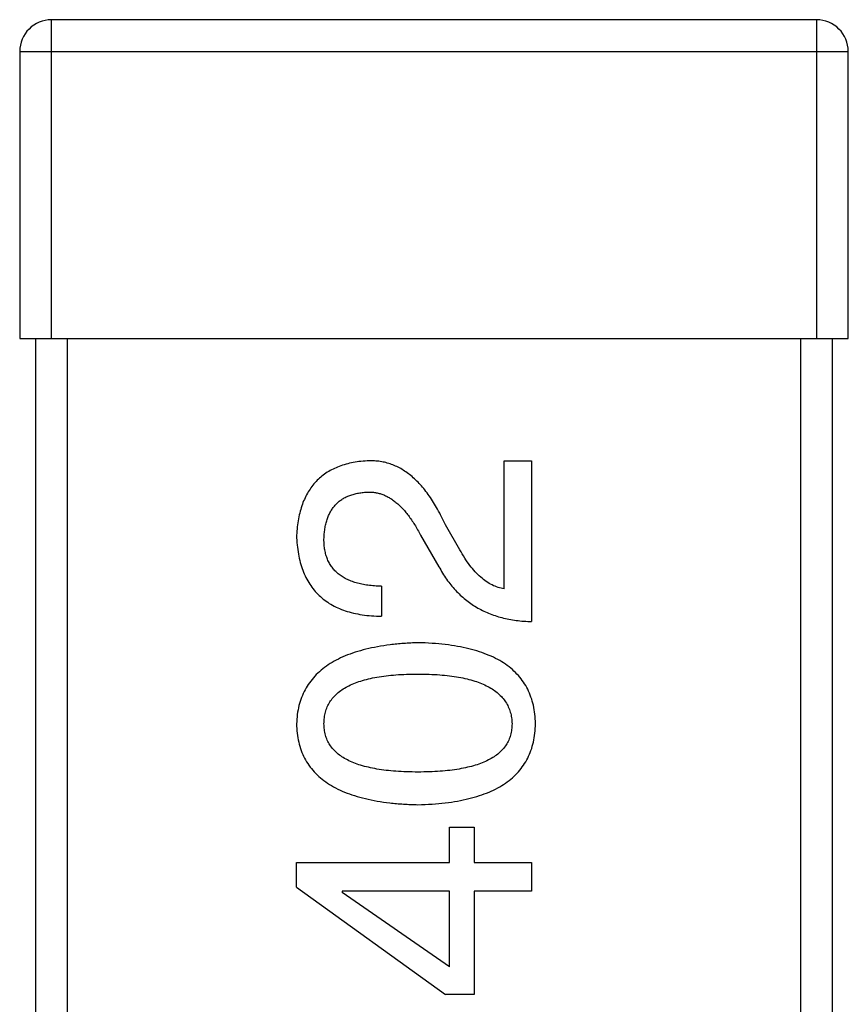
# Model space of a CAD drawing. Header units: millimetres. Extents: x 170 to 326, y 157 to 284.
# Tile 67 of 117: x 277.548 to 278.068, y 248.158 to 248.776. Entities that reach past the tile are written whole.
import ezdxf

# ---------------------------------------------------------------- set-up
doc = ezdxf.new("R2010")
doc.units = ezdxf.units.MM
doc.header["$LTSCALE"] = 30.734
doc.layers.get('0').update_dxf_attribs({"linetype": 'CONTINUOUS'})

msp = doc.modelspace()

# ---------------------------------------------------------------- linework, layer by layer
at = {"linetype": 'Continuous'}
for p, q in [((278.0475, 248.77637), (277.5675, 248.77637)), ((277.5675, 248.57637), (277.5675, 248.77637)), ((278.0475, 248.77637), (278.0475, 248.57637)), ((277.5475, 248.75637), (278.0675, 248.75637)), ((277.5475, 248.75637), (277.5475, 248.57637)), ((278.0675, 248.57637), (278.0675, 248.75637)), ((277.5475, 248.57637), (278.0675, 248.57637)), ((277.5575, 248.57637), (277.5575, 247.97637)), ((277.5775, 247.97637), (277.5775, 248.57637)), ((278.0375, 248.57637), (278.0375, 247.97637)), ((278.0575, 247.97637), (278.0575, 248.57637)), ((277.85156, 248.4995), (277.86877, 248.4995)), ((277.85156, 248.41917), (277.85156, 248.4995)), ((277.86877, 248.4995), (277.86877, 248.39868)), ((277.82369, 248.44376), (277.81467, 248.45934)), ((277.7991, 248.45278), (277.81057, 248.43311)), ((277.77451, 248.42081), (277.77451, 248.40196)), ((277.81713, 248.26963), (277.8327, 248.26963)), ((277.81713, 248.2475), (277.81713, 248.26963)), ((277.8327, 248.26963), (277.8327, 248.2475)), ((277.72123, 248.2475), (277.81713, 248.2475)), ((277.72123, 248.23192), (277.72123, 248.2475)), ((277.8327, 248.2475), (277.86877, 248.2475)), ((277.86877, 248.2475), (277.86877, 248.22946)), ((277.72123, 248.23192), (277.81467, 248.16471)), ((277.81713, 248.22946), (277.74992, 248.22946)), ((277.74992, 248.22946), (277.74992, 248.22864)), ((277.81713, 248.18192), (277.74992, 248.22864)), ((277.81713, 248.18192), (277.81713, 248.22946)), ((277.86877, 248.22946), (277.8327, 248.22946)), ((277.8327, 248.22946), (277.8327, 248.16471)), ((277.8327, 248.16471), (277.81467, 248.16471))]:
    msp.add_line(p, q, dxfattribs=at)
for centre, start, end in [((277.5675, 248.75637), 90, 180), ((278.0475, 248.75637), 0, 90)]:
    msp.add_arc(centre, 0.02, start, end, dxfattribs=at)
for points, knots in [([(277.76549, 248.4995), (277.7638, 248.49936), (277.7605, 248.49909), (277.75572, 248.4983), (277.75123, 248.49719), (277.74707, 248.49573), (277.7432, 248.49396), (277.73964, 248.49187), (277.73639, 248.48942), (277.73346, 248.48664), (277.73085, 248.48353), (277.72852, 248.4801), (277.72652, 248.47634), (277.72481, 248.47226), (277.72347, 248.46784), (277.72236, 248.46312), (277.72161, 248.45806), (277.72136, 248.45457), (277.72123, 248.45278)], [0, 0, 0, 0, 0.070688, 0.137741, 0.201612, 0.262778, 0.321223, 0.378455, 0.434411, 0.490146, 0.546362, 0.603392, 0.662208, 0.723401, 0.787372, 0.85442, 0.925153, 1, 1, 1, 1]), ([(277.81467, 248.45934), (277.81389, 248.46103), (277.81236, 248.46434), (277.80986, 248.46906), (277.80728, 248.47344), (277.80461, 248.47748), (277.80185, 248.4812), (277.799, 248.48458), (277.79605, 248.4876), (277.79301, 248.49027), (277.7899, 248.49264), (277.78667, 248.49465), (277.78336, 248.49632), (277.77996, 248.49768), (277.77647, 248.49864), (277.77288, 248.49928), (277.76921, 248.4996), (277.76674, 248.49953), (277.76549, 248.4995)], [0, 0, 0, 0, 0.082731, 0.161257, 0.236138, 0.307554, 0.375712, 0.440848, 0.502916, 0.562567, 0.619798, 0.675716, 0.73039, 0.78386, 0.837315, 0.890547, 0.944917, 1, 1, 1, 1]), ([(277.73844, 248.45032), (277.7385, 248.45144), (277.73862, 248.45363), (277.73895, 248.45683), (277.73959, 248.4598), (277.74032, 248.46259), (277.74131, 248.46515), (277.74245, 248.46754), (277.74383, 248.46968), (277.74535, 248.47167), (277.74713, 248.47338), (277.74905, 248.47496), (277.75119, 248.47629), (277.75351, 248.47743), (277.75604, 248.47832), (277.75874, 248.47907), (277.76164, 248.47957), (277.76365, 248.47974), (277.76467, 248.47983)], [0, 0, 0, 0, 0.076112, 0.148436, 0.216883, 0.281466, 0.34298, 0.402356, 0.459881, 0.51546, 0.571111, 0.62658, 0.683162, 0.741007, 0.801404, 0.863825, 0.930544, 1, 1, 1, 1]), ([(277.76467, 248.47983), (277.76548, 248.47987), (277.76709, 248.47997), (277.7695, 248.47981), (277.77188, 248.4794), (277.77423, 248.47881), (277.77651, 248.4779), (277.77877, 248.47681), (277.78099, 248.47548), (277.78314, 248.47386), (277.78532, 248.47209), (277.7874, 248.47001), (277.78944, 248.46771), (277.79148, 248.46521), (277.79344, 248.46243), (277.7954, 248.45944), (277.7973, 248.45621), (277.79849, 248.45394), (277.7991, 248.45278)], [0, 0, 0, 0, 0.052237, 0.103888, 0.155485, 0.207395, 0.259864, 0.31356, 0.369176, 0.4266, 0.486836, 0.550048, 0.61567, 0.685271, 0.75824, 0.834614, 0.915635, 1, 1, 1, 1]), ([(277.72123, 248.45278), (277.72133, 248.45075), (277.72152, 248.44683), (277.72233, 248.44113), (277.72349, 248.43582), (277.72507, 248.43089), (277.72704, 248.42636), (277.7294, 248.42219), (277.73213, 248.41839), (277.73531, 248.41501), (277.73887, 248.41201), (277.74281, 248.40938), (277.74714, 248.40717), (277.75186, 248.40534), (277.75697, 248.4039), (277.76247, 248.40284), (277.76836, 248.40218), (277.77242, 248.40203), (277.77451, 248.40196)], [0, 0, 0, 0, 0.07282, 0.141057, 0.2062, 0.267672, 0.326735, 0.383519, 0.439188, 0.494454, 0.549628, 0.605958, 0.66397, 0.72402, 0.787502, 0.854127, 0.925065, 1, 1, 1, 1]), ([(277.77451, 248.42081), (277.77305, 248.42086), (277.77023, 248.42097), (277.76613, 248.4214), (277.76231, 248.42202), (277.75878, 248.4229), (277.75554, 248.42401), (277.75255, 248.42525), (277.74985, 248.42678), (277.74745, 248.42856), (277.7453, 248.4305), (277.74345, 248.43268), (277.74191, 248.4351), (277.74062, 248.43772), (277.73965, 248.44057), (277.73896, 248.44362), (277.73853, 248.4469), (277.73847, 248.44915), (277.73844, 248.45032)], [0, 0, 0, 0, 0.082594, 0.15978, 0.232961, 0.301462, 0.365595, 0.426678, 0.484662, 0.540809, 0.595146, 0.648401, 0.702272, 0.757102, 0.813447, 0.872233, 0.934055, 1, 1, 1, 1]), ([(277.85156, 248.41917), (277.85026, 248.41943), (277.84764, 248.41995), (277.84387, 248.42158), (277.8402, 248.42375), (277.83666, 248.42656), (277.83322, 248.42996), (277.82989, 248.43399), (277.82666, 248.43863), (277.82471, 248.44201), (277.82369, 248.44376)], [0, 0, 0, 0, 0.103034, 0.208166, 0.318255, 0.434664, 0.559728, 0.695394, 0.841708, 1, 1, 1, 1]), ([(277.81057, 248.43311), (277.81133, 248.43174), (277.81284, 248.42904), (277.81537, 248.42523), (277.81804, 248.42164), (277.82093, 248.41835), (277.82395, 248.41527), (277.82717, 248.4125), (277.83054, 248.40992), (277.83412, 248.40765), (277.83784, 248.40561), (277.84176, 248.40385), (277.84583, 248.40232), (277.8501, 248.40109), (277.85452, 248.40008), (277.85912, 248.39936), (277.86388, 248.39886), (277.86712, 248.39874), (277.86877, 248.39868)], [0, 0, 0, 0, 0.065828, 0.130094, 0.192451, 0.254037, 0.313974, 0.373757, 0.433048, 0.492243, 0.551902, 0.611758, 0.672678, 0.734814, 0.798569, 0.863693, 0.930488, 1, 1, 1, 1]), ([(277.79746, 248.38538), (277.79444, 248.38525), (277.78859, 248.38499), (277.78011, 248.38414), (277.7722, 248.38293), (277.76486, 248.3814), (277.75807, 248.3795), (277.75185, 248.37723), (277.74621, 248.37459), (277.74113, 248.37158), (277.73661, 248.36821), (277.73265, 248.36448), (277.72928, 248.36038), (277.72649, 248.35592), (277.72431, 248.35108), (277.72265, 248.3459), (277.72158, 248.34035), (277.72135, 248.33652), (277.72123, 248.33456)], [0, 0, 0, 0, 0.088475, 0.171606, 0.249595, 0.322626, 0.391327, 0.455765, 0.516374, 0.573675, 0.628522, 0.681161, 0.732559, 0.783563, 0.83504, 0.887639, 0.942585, 1, 1, 1, 1]), ([(277.87123, 248.33456), (277.87114, 248.33655), (277.87096, 248.34043), (277.87002, 248.34606), (277.86848, 248.35131), (277.86643, 248.35621), (277.86377, 248.36073), (277.86054, 248.36487), (277.85674, 248.36863), (277.85237, 248.372), (277.84744, 248.37499), (277.84195, 248.37759), (277.8359, 248.37984), (277.8293, 248.3817), (277.82214, 248.38322), (277.81441, 248.38431), (277.80612, 248.38508), (277.8004, 248.38528), (277.79746, 248.38538)], [0, 0, 0, 0, 0.059134, 0.115603, 0.169236, 0.221572, 0.273254, 0.32474, 0.377319, 0.431815, 0.488555, 0.548609, 0.612242, 0.680182, 0.75251, 0.829782, 0.91231, 1, 1, 1, 1]), ([(277.73844, 248.33456), (277.73849, 248.33582), (277.73859, 248.33827), (277.73926, 248.34185), (277.74042, 248.34517), (277.74204, 248.34826), (277.74417, 248.35106), (277.74672, 248.35365), (277.74977, 248.35595), (277.75324, 248.35805), (277.75719, 248.35986), (277.76159, 248.36144), (277.76644, 248.36275), (277.77176, 248.36385), (277.77753, 248.36468), (277.78377, 248.36528), (277.79046, 248.36565), (277.79508, 248.36569), (277.79746, 248.36571)], [0, 0, 0, 0, 0.050604, 0.098688, 0.145699, 0.191791, 0.238625, 0.286717, 0.337546, 0.391814, 0.449755, 0.512106, 0.579685, 0.652048, 0.730262, 0.814146, 0.904281, 1, 1, 1, 1]), ([(277.79746, 248.36571), (277.79981, 248.36569), (277.80436, 248.36565), (277.81097, 248.36528), (277.81713, 248.36468), (277.82284, 248.36384), (277.82812, 248.36277), (277.83295, 248.36143), (277.83733, 248.35987), (277.84126, 248.35803), (277.84475, 248.35596), (277.8478, 248.35363), (277.85041, 248.35108), (277.85253, 248.34824), (277.85422, 248.34517), (277.85547, 248.34185), (277.85624, 248.33828), (277.85639, 248.33582), (277.85647, 248.33456)], [0, 0, 0, 0, 0.094834, 0.184067, 0.267029, 0.344713, 0.417334, 0.484367, 0.546941, 0.604717, 0.65953, 0.710539, 0.759381, 0.806382, 0.853027, 0.900623, 0.949121, 1, 1, 1, 1]), ([(277.72123, 248.33456), (277.72132, 248.33258), (277.72149, 248.32869), (277.72246, 248.32306), (277.72407, 248.31781), (277.72618, 248.3129), (277.72894, 248.30838), (277.73229, 248.30425), (277.7362, 248.30049), (277.74072, 248.29714), (277.7458, 248.29413), (277.75149, 248.29154), (277.75773, 248.28928), (277.76456, 248.28743), (277.77196, 248.28591), (277.77994, 248.28481), (277.7885, 248.28404), (277.79441, 248.28385), (277.79746, 248.28374)], [0, 0, 0, 0, 0.057911, 0.113262, 0.165956, 0.217443, 0.268511, 0.319665, 0.372, 0.426129, 0.483365, 0.543779, 0.607756, 0.676562, 0.749704, 0.827713, 0.911177, 1, 1, 1, 1]), ([(277.79746, 248.30423), (277.79508, 248.30426), (277.79046, 248.3043), (277.78377, 248.30467), (277.77753, 248.30524), (277.77175, 248.30602), (277.76645, 248.30715), (277.76158, 248.30837), (277.75719, 248.30993), (277.75326, 248.31172), (277.74976, 248.31372), (277.74673, 248.31596), (277.74417, 248.31849), (277.74206, 248.32122), (277.74042, 248.32422), (277.73926, 248.32746), (277.73859, 248.33094), (277.73849, 248.33334), (277.73844, 248.33456)], [0, 0, 0, 0, 0.096452, 0.187278, 0.271765, 0.350519, 0.423437, 0.491321, 0.554011, 0.612224, 0.666281, 0.717003, 0.764884, 0.811423, 0.856783, 0.902993, 0.950236, 1, 1, 1, 1]), ([(277.85647, 248.33456), (277.85643, 248.33334), (277.85633, 248.33094), (277.85565, 248.32746), (277.85451, 248.32421), (277.85282, 248.32124), (277.85075, 248.31848), (277.84819, 248.31596), (277.84515, 248.31372), (277.84166, 248.31172), (277.83773, 248.30993), (277.83333, 248.30838), (277.82845, 248.30715), (277.82315, 248.30603), (277.81738, 248.30523), (277.81115, 248.30467), (277.80446, 248.3043), (277.79984, 248.30426), (277.79746, 248.30423)], [0, 0, 0, 0, 0.049766, 0.097012, 0.143225, 0.188786, 0.235079, 0.282962, 0.333687, 0.387747, 0.445963, 0.508657, 0.576545, 0.649868, 0.72822, 0.812712, 0.903543, 1, 1, 1, 1]), ([(277.79746, 248.28374), (277.8004, 248.28385), (277.80612, 248.28404), (277.81441, 248.28481), (277.82214, 248.28591), (277.8293, 248.28743), (277.8359, 248.28929), (277.84195, 248.29154), (277.84745, 248.29413), (277.85235, 248.29716), (277.85675, 248.30049), (277.86054, 248.30425), (277.86377, 248.3084), (277.86643, 248.31292), (277.86848, 248.31781), (277.87002, 248.32306), (277.87096, 248.32869), (277.87114, 248.33258), (277.87123, 248.33456)], [0, 0, 0, 0, 0.087693, 0.170223, 0.247496, 0.319826, 0.387768, 0.451403, 0.511459, 0.568358, 0.622671, 0.675251, 0.726739, 0.778422, 0.830759, 0.884394, 0.940865, 1, 1, 1, 1])]:
    msp.add_open_spline(points, degree=3, knots=knots, dxfattribs=at)

doc.saveas('drawing.dxf')
